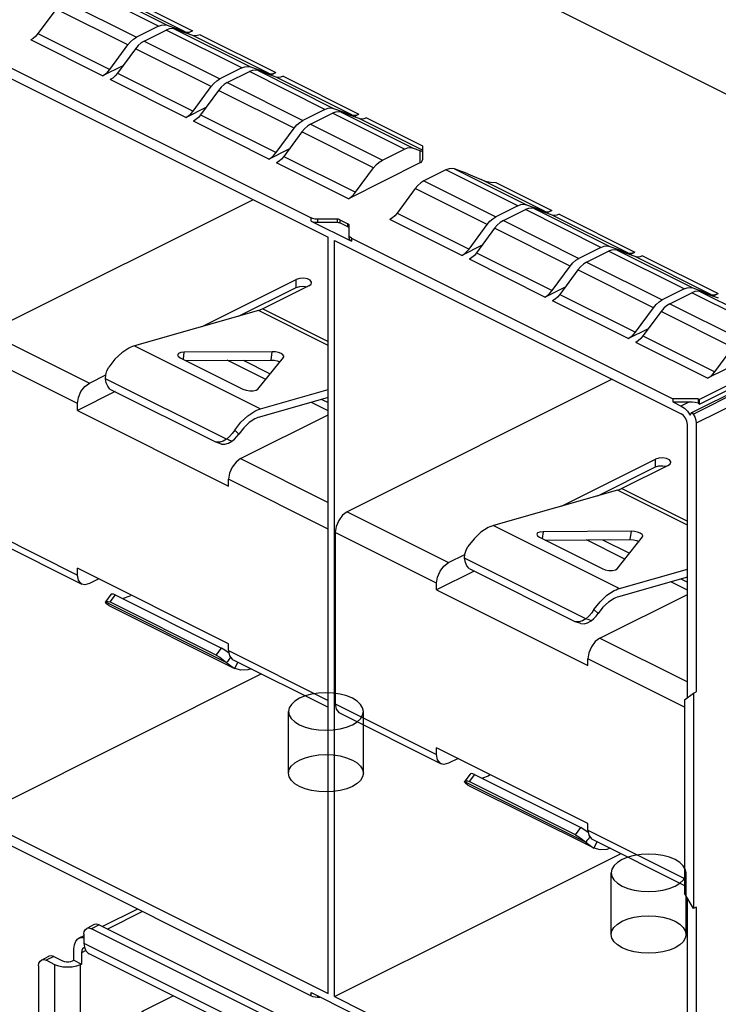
# Paper-space layout '005_EXP_CORICANT_PE_DRAWING_3_1' of a CAD drawing. Header units: millimetres. Extents: x 6 to 413, y 7 to 290.
# Tile 204 of 228: x 208.55 to 212.08, y 160.37 to 165.34. Entities that reach past the tile are written whole.
import ezdxf

# ---------------------------------------------------------------- set-up
doc = ezdxf.new("R2010")
doc.units = ezdxf.units.MM
doc.header["$LTSCALE"] = 23.1
for name, color, linetype in [('119000000167A_USB_2USAB_0_BL304', 7, 'CONTINUOUS'), ('2X6_SFP28_119A00000356A_BL275', 7, 'CONTINUOUS'), ('ALL_FEATURES', 7, 'CONTINUOUS')]:
    doc.layers.add(name, color=color, linetype=linetype)

# ---------------------------------------------------------------- blocks, each defined once
blk = doc.blocks.new('2X6_SFP28_119A00000356A_BL275', base_point=(210.4941, 166.1565))
at = {"layer": '2X6_SFP28_119A00000356A_BL275', "color": 7, "linetype": 'Continuous'}
for p, q in [((203.166, 169.4435), (213.1783, 164.4377)), ((209.2538, 165.3084), (208.8911, 165.4897)), ((208.935, 165.4947), (209.2977, 165.3134)), ((208.7798, 165.4341), (209.1426, 165.2527)), ((209.3888, 165.2808), (209.0693, 165.4406)), ((209.1423, 165.4265), (209.4253, 165.2849)), ((208.7359, 165.3952), (208.6448, 165.2715)), ((209.0987, 165.2138), (208.7359, 165.3952)), ((209.2538, 165.3084), (209.1426, 165.2527)), ((209.2538, 165.3084), (209.2693, 165.3142)), ((209.2977, 165.3134), (209.3888, 165.2808)), ((208.6448, 165.2715), (209.0076, 165.0901)), ((209.1808, 165.2337), (209.292, 165.2893)), ((209.3075, 165.2951), (209.292, 165.2893)), ((209.6738, 165.0984), (209.292, 165.2893)), ((209.427, 165.2617), (209.3359, 165.2943)), ((209.3359, 165.2943), (209.7178, 165.1034)), ((209.4253, 165.2849), (209.3989, 165.2717)), ((209.4125, 165.2801), (209.4253, 165.2849)), ((209.8089, 165.0708), (209.427, 165.2617)), ((209.4635, 165.2658), (209.8454, 165.0749)), ((208.9711, 165.0578), (208.6083, 165.2391)), ((209.0076, 165.0901), (209.0987, 165.2138)), ((209.1271, 165.2431), (209.1426, 165.2527)), ((209.1504, 165.2108), (209.1369, 165.1947)), ((209.1653, 165.224), (209.1504, 165.2108)), ((209.1808, 165.2337), (209.1653, 165.224)), ((209.1808, 165.2337), (209.5626, 165.0427)), ((209.1369, 165.1947), (209.0457, 165.071)), ((209.5187, 165.0038), (209.1369, 165.1947)), ((208.3283, 165.1334), (210.1103, 164.2425)), ((208.4147, 165.1451), (210.0239, 164.3405)), ((209.0738, 165.1092), (208.9711, 165.0578)), ((208.9963, 165.0768), (209.0076, 165.0901)), ((209.0457, 165.071), (209.4276, 164.8801)), ((209.6738, 165.0984), (209.5626, 165.0427)), ((209.6008, 165.0237), (209.712, 165.0793)), ((209.6738, 165.0984), (209.6893, 165.1042)), ((209.7275, 165.0851), (209.712, 165.0793)), ((210.0939, 164.8884), (209.712, 165.0793)), ((209.7178, 165.1034), (209.8089, 165.0708)), ((209.8471, 165.0517), (209.7559, 165.0843)), ((209.7559, 165.0843), (210.1378, 164.8934)), ((209.819, 165.0617), (209.8454, 165.0749)), ((209.8325, 165.0701), (209.8454, 165.0749)), ((209.8836, 165.0558), (210.2654, 164.8649)), ((209.0221, 165.0467), (209.0092, 165.0387)), ((209.3911, 164.8478), (209.0092, 165.0387)), ((209.5471, 165.0331), (209.5626, 165.0427)), ((209.5853, 165.014), (209.5705, 165.0008)), ((209.6008, 165.0237), (209.5853, 165.014)), ((209.6008, 165.0237), (209.9827, 164.8327)), ((210.2289, 164.8608), (209.8471, 165.0517)), ((209.4276, 164.8801), (209.5187, 165.0038)), ((209.5569, 164.9847), (209.4658, 164.861)), ((209.5705, 165.0008), (209.5569, 164.9847)), ((209.9387, 164.7938), (209.5569, 164.9847)), ((209.3911, 164.8478), (209.4939, 164.8992)), ((209.4163, 164.8668), (209.4276, 164.8801)), ((209.4658, 164.861), (209.8476, 164.6701)), ((210.0939, 164.8884), (209.9827, 164.8327)), ((210.0208, 164.8136), (210.1321, 164.8693)), ((210.0939, 164.8884), (210.1094, 164.8942)), ((210.1475, 164.8751), (210.1321, 164.8693)), ((210.4948, 164.6879), (210.1321, 164.8693)), ((210.1378, 164.8934), (210.2289, 164.8608)), ((210.2671, 164.8417), (210.176, 164.8743)), ((210.176, 164.8743), (210.5387, 164.6929)), ((210.239, 164.8517), (210.2654, 164.8649)), ((210.2525, 164.8601), (210.2654, 164.8649)), ((209.4421, 164.8367), (209.4293, 164.8287)), ((209.8111, 164.6378), (209.4293, 164.8287)), ((209.9672, 164.8231), (209.9827, 164.8327)), ((210.0208, 164.8136), (210.0054, 164.804)), ((210.0208, 164.8136), (210.3836, 164.6323)), ((210.5867, 164.6819), (210.2671, 164.8417)), ((210.3036, 164.8458), (210.5867, 164.7043)), ((209.8476, 164.6701), (209.9387, 164.7938)), ((209.9769, 164.7747), (209.8858, 164.651)), ((209.9905, 164.7908), (209.9769, 164.7747)), ((210.3397, 164.5934), (209.9769, 164.7747)), ((210.0054, 164.804), (209.9905, 164.7908)), ((209.8111, 164.6378), (209.9139, 164.6892)), ((209.8363, 164.6568), (209.8476, 164.6701)), ((210.3836, 164.6323), (210.4948, 164.6879)), ((210.5387, 164.6929), (210.5735, 164.6805)), ((210.5735, 164.6805), (210.5735, 164.618)), ((210.5867, 164.7043), (210.5867, 164.6339)), ((209.8622, 164.6267), (209.8493, 164.6187)), ((210.2121, 164.4373), (209.8493, 164.6187)), ((209.8858, 164.651), (210.2486, 164.4697)), ((210.5735, 164.618), (210.2121, 164.4373)), ((210.2486, 164.4697), (210.3397, 164.5934)), ((210.7048, 164.5829), (210.5936, 164.5273)), ((211.0676, 164.4015), (210.7048, 164.5829)), ((210.7835, 164.5755), (210.7488, 164.5879)), ((210.7488, 164.5879), (211.1115, 164.4065)), ((210.8153, 164.5628), (210.8831, 164.5337)), ((210.5936, 164.5273), (210.9564, 164.3459)), ((211.2026, 164.374), (210.8831, 164.5337)), ((210.9561, 164.5196), (211.2391, 164.3781)), ((210.5497, 164.4884), (210.4586, 164.3647)), ((210.9125, 164.307), (210.5497, 164.4884)), ((209.7311, 164.4321), (208.392, 163.7625)), ((210.4586, 164.3647), (210.8213, 164.1833)), ((211.0676, 164.4015), (210.9564, 164.3459)), ((210.9946, 164.3268), (211.1058, 164.3824)), ((211.0676, 164.4015), (211.0831, 164.4073)), ((211.1213, 164.3882), (211.1058, 164.3824)), ((211.4876, 164.1915), (211.1058, 164.3824)), ((211.1115, 164.4065), (211.2026, 164.374)), ((211.2408, 164.3549), (211.1497, 164.3874)), ((211.1497, 164.3874), (211.5316, 164.1965)), ((211.2391, 164.3781), (211.2127, 164.3649)), ((211.2263, 164.3733), (211.2391, 164.3781)), ((210.0239, 164.3247), (210.0239, 164.3405)), ((210.0239, 164.3247), (210.2284, 164.2224)), ((210.0557, 164.3339), (210.0557, 164.3181)), ((210.1569, 164.3339), (210.0557, 164.3339)), ((210.0557, 164.3181), (210.1569, 164.3181)), ((210.1569, 164.3181), (210.1569, 164.3339)), ((210.1696, 164.3313), (210.1696, 164.3154)), ((210.1696, 164.3313), (210.21, 164.3111)), ((210.21, 164.2952), (210.1696, 164.3154)), ((210.21, 164.2952), (210.21, 164.3111)), ((210.7848, 164.1509), (210.4221, 164.3323)), ((210.9409, 164.3362), (210.9564, 164.3459)), ((210.9791, 164.3171), (210.9642, 164.304)), ((210.9946, 164.3268), (210.9791, 164.3171)), ((210.9946, 164.3268), (211.3764, 164.1359)), ((211.6227, 164.1639), (211.2408, 164.3549)), ((211.2773, 164.359), (211.6592, 164.1681)), ((210.2153, 164.2383), (210.2153, 164.3047)), ((210.8213, 164.1833), (210.9125, 164.307)), ((210.9506, 164.2879), (210.8595, 164.1642)), ((210.9642, 164.304), (210.9506, 164.2879)), ((211.3325, 164.097), (210.9506, 164.2879)), ((210.1103, 160.4233), (210.1103, 164.2425)), ((210.1421, 160.4074), (210.1421, 164.2266)), ((210.1421, 164.2266), (211.8922, 163.3516)), ((210.2284, 164.2382), (210.2284, 164.2224)), ((210.2284, 164.2382), (211.8509, 163.4271)), ((210.8876, 164.2023), (210.7848, 164.1509)), ((210.8101, 164.1699), (210.8213, 164.1833)), ((210.8595, 164.1642), (211.2414, 163.9733)), ((211.4876, 164.1915), (211.3764, 164.1359)), ((211.4146, 164.1168), (211.5258, 164.1724)), ((211.4876, 164.1915), (211.5031, 164.1973)), ((211.5413, 164.1782), (211.5258, 164.1724)), ((211.9077, 163.9815), (211.5258, 164.1724)), ((211.5316, 164.1965), (211.6227, 164.1639)), ((211.6609, 164.1449), (211.5697, 164.1774)), ((211.5697, 164.1774), (211.9516, 163.9865)), ((211.6328, 164.1549), (211.6592, 164.1681)), ((211.6463, 164.1633), (211.6592, 164.1681)), ((210.8359, 164.1399), (210.823, 164.1319)), ((211.2049, 163.9409), (210.823, 164.1319)), ((211.3609, 164.1262), (211.3764, 164.1359)), ((211.4146, 164.1168), (211.3991, 164.1071)), ((211.4146, 164.1168), (211.7964, 163.9259)), ((212.0427, 163.9539), (211.6609, 164.1449)), ((211.6974, 164.149), (212.0792, 163.9581)), ((211.2414, 163.9733), (211.3325, 164.097)), ((211.3707, 164.0779), (211.2796, 163.9542)), ((211.3843, 164.094), (211.3707, 164.0779)), ((211.7525, 163.887), (211.3707, 164.0779)), ((211.3991, 164.1071), (211.3843, 164.094)), ((209.4741, 163.7913), (209.9493, 164.0289)), ((209.9493, 163.9893), (209.9493, 164.0289)), ((209.6574, 163.8434), (209.9493, 163.9893)), ((210.013, 163.9971), (209.7799, 163.8806)), ((209.9493, 163.9893), (209.9667, 163.9947)), ((211.2049, 163.9409), (211.3077, 163.9923)), ((211.2301, 163.9599), (211.2414, 163.9733)), ((211.9077, 163.9815), (211.7964, 163.9259)), ((211.8346, 163.9068), (211.9459, 163.9624)), ((211.9077, 163.9815), (211.9232, 163.9873)), ((211.9613, 163.9682), (211.9459, 163.9624)), ((212.3086, 163.7811), (211.9459, 163.9624)), ((211.9516, 163.9865), (212.0427, 163.9539)), ((212.0809, 163.9349), (211.9898, 163.9674)), ((211.9898, 163.9674), (212.3525, 163.7861)), ((211.2559, 163.9299), (211.2431, 163.9219)), ((211.6249, 163.7309), (211.2431, 163.9219)), ((211.2796, 163.9542), (211.6614, 163.7633)), ((211.781, 163.9162), (211.7964, 163.9259)), ((211.9472, 163.3568), (213.1192, 163.9429)), ((211.9524, 163.3497), (213.1245, 163.9358)), ((212.0528, 163.9449), (212.0792, 163.9581)), ((212.0663, 163.9533), (212.0792, 163.9581)), ((209.7578, 163.8719), (209.1317, 163.694)), ((210.1103, 163.6956), (209.7578, 163.8719)), ((209.7799, 163.8806), (210.1103, 163.7154)), ((211.6614, 163.7633), (211.7525, 163.887)), ((211.7907, 163.8679), (211.6996, 163.7442)), ((211.8043, 163.884), (211.7907, 163.8679)), ((212.1535, 163.6865), (211.7907, 163.8679)), ((211.8191, 163.8971), (211.8043, 163.884)), ((211.8346, 163.9068), (211.8191, 163.8971)), ((211.8346, 163.9068), (212.1974, 163.7254)), ((213.1408, 163.8891), (211.9688, 163.303)), ((212.8733, 163.8683), (211.9845, 163.4239)), ((211.9845, 163.3997), (212.8733, 163.8441)), ((208.392, 163.7625), (208.9043, 163.5063)), ((211.6249, 163.7309), (211.7277, 163.7823)), ((211.6501, 163.7499), (211.6614, 163.7633)), ((211.676, 163.7199), (211.6631, 163.7119)), ((211.6996, 163.7442), (212.0624, 163.5628)), ((209.1317, 163.694), (209.7681, 163.3758)), ((209.8272, 163.6644), (209.3818, 163.662)), ((209.8216, 163.6226), (209.8272, 163.6644)), ((212.0259, 163.5305), (211.6631, 163.7119)), ((212.3873, 163.7112), (212.0259, 163.5305)), ((212.0624, 163.5628), (212.1535, 163.6865)), ((208.8439, 163.4023), (208.3316, 163.6584)), ((209.3632, 163.6344), (209.6798, 163.4761)), ((209.3818, 163.662), (209.3772, 163.6274)), ((209.3915, 163.6202), (209.8216, 163.6226)), ((209.7946, 163.5244), (209.6007, 163.6214)), ((209.6812, 163.6218), (209.8179, 163.5535)), ((209.7552, 163.4753), (209.884, 163.636)), ((209.8216, 163.6226), (209.8377, 163.6215)), ((209.884, 163.636), (209.8857, 163.6398)), ((208.9043, 163.5063), (208.9867, 163.5476)), ((209.5973, 163.2223), (208.9855, 163.5282)), ((211.5449, 163.5252), (210.2058, 162.8556)), ((209.0079, 163.4761), (209.5451, 163.2075)), ((209.7681, 163.3758), (210.1103, 163.473)), ((209.034, 163.463), (208.8439, 163.368)), ((210.1103, 163.4328), (209.7625, 163.334)), ((210.0777, 163.4236), (210.1103, 163.4073)), ((211.9781, 163.4271), (211.8509, 163.4271)), ((211.8509, 163.4271), (211.8509, 163.4112)), ((211.9781, 163.4271), (211.9845, 163.4239)), ((211.9781, 163.4271), (211.9781, 163.4063)), ((211.9845, 163.3997), (211.9845, 163.4239)), ((208.8439, 163.368), (208.8439, 163.4023)), ((208.8439, 163.368), (209.6076, 162.9862)), ((210.1103, 163.3666), (210.0258, 163.4088)), ((211.8509, 163.4112), (211.9336, 163.4112)), ((211.8509, 163.4112), (211.8926, 163.3903)), ((211.8922, 163.3905), (211.9336, 163.4112)), ((209.668, 163.1245), (210.1103, 163.3457)), ((211.9244, 163.3638), (211.9375, 163.3447)), ((211.9375, 163.3447), (211.9472, 163.3568)), ((211.9472, 163.3568), (211.9524, 163.3497)), ((209.6385, 163.269), (209.6259, 163.2515)), ((209.6592, 163.2489), (209.6385, 163.269)), ((211.924, 161.9176), (211.924, 163.2967)), ((211.9688, 163.303), (211.9688, 161.9468)), ((209.6119, 163.2356), (209.5973, 163.2223)), ((209.6028, 163.2204), (209.5973, 163.2223)), ((209.6084, 163.2186), (209.6028, 163.2204)), ((209.6137, 163.2167), (209.6084, 163.2186)), ((209.6259, 163.2515), (209.6119, 163.2356)), ((209.6239, 163.2129), (209.6137, 163.2167)), ((209.6239, 163.2129), (209.6374, 163.2233)), ((209.5627, 163.2073), (209.5451, 163.2075)), ((209.5716, 163.198), (209.5451, 163.2075)), ((209.6065, 163.2028), (209.6239, 163.2129)), ((209.668, 163.1245), (210.1103, 162.9034)), ((211.2879, 162.8844), (211.7631, 163.1221)), ((211.7631, 163.0825), (211.7631, 163.1221)), ((211.4712, 162.9365), (211.7631, 163.0825)), ((211.8268, 163.0903), (211.5937, 162.9737)), ((211.7631, 163.0825), (211.7804, 163.0879)), ((209.6076, 162.9862), (209.6076, 163.0205)), ((210.1103, 162.7691), (209.6076, 163.0205)), ((211.5937, 162.9737), (211.924, 162.8086)), ((211.5716, 162.965), (210.9455, 162.7872)), ((211.924, 162.7888), (211.5716, 162.965)), ((210.2058, 162.8556), (210.718, 162.5995)), ((208.3316, 162.7929), (208.8439, 162.5368)), ((210.9455, 162.7872), (211.5819, 162.469)), ((208.3538, 162.7468), (208.8661, 162.4907)), ((210.1454, 162.7516), (210.1454, 161.8861)), ((210.6577, 162.4955), (210.1454, 162.7516)), ((211.177, 162.7276), (211.4936, 162.5693)), ((211.1956, 162.7551), (211.191, 162.7206)), ((211.641, 162.7576), (211.1956, 162.7551)), ((211.569, 162.5685), (211.6978, 162.7291)), ((211.6354, 162.7158), (211.641, 162.7576)), ((211.6978, 162.7291), (211.6995, 162.733)), ((211.2053, 162.7134), (211.6354, 162.7158)), ((211.6084, 162.6176), (211.4145, 162.7145)), ((211.495, 162.715), (211.6317, 162.6467)), ((211.6354, 162.7158), (211.6515, 162.7147)), ((210.718, 162.5995), (210.8005, 162.6407)), ((211.4111, 162.3155), (210.7993, 162.6214)), ((208.8439, 162.5368), (208.8439, 162.5711)), ((209.6076, 162.1893), (208.8439, 162.5711)), ((210.8217, 162.5692), (211.3589, 162.3006)), ((210.8478, 162.5562), (210.6577, 162.4612)), ((211.924, 162.526), (211.5763, 162.4272)), ((211.5819, 162.469), (211.924, 162.5662)), ((208.9521, 162.517), (208.9043, 162.4931)), ((210.6577, 162.4612), (210.6577, 162.4955)), ((211.924, 162.4598), (211.8396, 162.502)), ((211.8915, 162.5167), (211.924, 162.5005)), ((209.0127, 162.438), (208.9862, 162.402)), ((209.0344, 162.4365), (209.0079, 162.4006)), ((209.0344, 162.4365), (209.5716, 162.1679)), ((209.104, 162.4284), (209.0749, 162.4179)), ((210.6577, 162.4612), (211.4214, 162.0793)), ((211.4817, 162.2177), (211.924, 162.4389)), ((208.9855, 162.4006), (208.9862, 162.402)), ((208.9855, 162.4006), (209.5973, 162.0947)), ((208.9867, 162.3952), (208.9855, 162.4006)), ((209.0021, 162.3828), (209.6272, 162.0703)), ((209.5451, 162.132), (209.0079, 162.4006)), ((211.4257, 162.3288), (211.4111, 162.3155)), ((211.4397, 162.3447), (211.4257, 162.3288)), ((211.4523, 162.3622), (211.4397, 162.3447)), ((211.473, 162.342), (211.4523, 162.3622)), ((211.3765, 162.3004), (211.3589, 162.3006)), ((211.3854, 162.2912), (211.3589, 162.3006)), ((211.4166, 162.3135), (211.4111, 162.3155)), ((211.4222, 162.3117), (211.4166, 162.3135)), ((211.4203, 162.296), (211.4377, 162.3061)), ((211.4275, 162.3098), (211.4222, 162.3117)), ((211.4377, 162.3061), (211.4275, 162.3098)), ((211.4377, 162.3061), (211.4512, 162.3165)), ((209.6076, 162.155), (209.6076, 162.1893)), ((211.4817, 162.2177), (211.924, 161.9966)), ((209.5451, 162.132), (209.5716, 162.1679)), ((209.5888, 162.1571), (209.5716, 162.1679)), ((209.6076, 162.155), (210.1103, 161.9037)), ((209.6028, 162.1021), (209.5973, 162.0947)), ((209.6084, 162.1093), (209.6028, 162.1021)), ((209.6137, 162.1165), (209.6084, 162.1093)), ((209.6155, 162.1191), (209.6137, 162.1165)), ((209.6259, 162.0723), (209.6385, 162.0646)), ((209.6298, 162.1089), (210.1103, 161.8686)), ((209.6385, 162.0646), (209.6546, 162.0963)), ((211.9095, 161.8696), (211.4214, 162.1136)), ((211.4214, 162.0793), (211.4214, 162.1136)), ((209.7737, 162.0369), (208.3283, 161.3142)), ((209.6395, 162.0642), (209.6385, 162.0646)), ((211.9095, 161.9071), (211.9543, 161.9395)), ((211.9543, 161.9395), (211.9688, 161.9468)), ((211.9543, 161.9395), (211.9543, 160.8524)), ((210.1454, 161.8861), (210.6577, 161.63)), ((210.1454, 161.8861), (210.1501, 161.86)), ((211.9095, 161.9071), (211.9095, 160.9295)), ((210.1676, 161.84), (210.6799, 161.5838)), ((210.6577, 161.63), (210.6577, 161.6643)), ((211.4214, 161.2825), (210.6577, 161.6643)), ((210.7659, 161.6102), (210.718, 161.5863)), ((210.8265, 161.5311), (210.8, 161.4952)), ((210.8482, 161.5297), (210.8217, 161.4938)), ((210.8482, 161.5297), (211.3854, 161.2611)), ((210.7993, 161.4938), (210.8, 161.4952)), ((210.7993, 161.4938), (211.4111, 161.1879)), ((210.8005, 161.4884), (210.7993, 161.4938)), ((210.8159, 161.476), (211.441, 161.1635)), ((211.3589, 161.2252), (210.8217, 161.4938)), ((210.9178, 161.5215), (210.8887, 161.5111)), ((208.3283, 161.3142), (210.1103, 160.4233)), ((211.4214, 161.2482), (211.4214, 161.2825)), ((211.3589, 161.2252), (211.3854, 161.2611)), ((211.4026, 161.2502), (211.3854, 161.2611)), ((211.4214, 161.2482), (211.9095, 161.0041)), ((208.4147, 161.2163), (210.0239, 160.4117)), ((211.4166, 161.1953), (211.4111, 161.1879)), ((211.4222, 161.2025), (211.4166, 161.1953)), ((211.4275, 161.2097), (211.4222, 161.2025)), ((211.4293, 161.2122), (211.4275, 161.2097)), ((211.4436, 161.202), (211.9095, 160.9691)), ((211.4523, 161.1578), (211.4684, 161.1895)), ((210.1421, 160.4074), (211.5858, 161.1293)), ((211.4397, 161.1655), (211.4523, 161.1578)), ((211.4533, 161.1573), (211.4523, 161.1578)), ((211.9543, 160.8524), (211.9095, 160.9295)), ((211.924, 159.5561), (211.924, 160.9045)), ((211.9688, 160.8596), (211.9543, 160.8524)), ((211.9688, 160.8596), (211.9688, 159.5044)), ((210.0239, 160.4117), (210.0239, 160.4275)), ((210.0239, 160.4275), (210.2284, 160.3253)), ((210.0441, 160.4059), (210.0557, 160.4051)), ((210.0557, 160.4116), (210.0557, 160.4051)), ((210.0557, 160.4051), (210.0687, 160.4051)), ((210.1421, 160.4074), (211.8917, 159.5327))]:
    blk.add_line(p, q, dxfattribs=at)
for points in [[(209.2693, 165.3142), (209.2841, 165.3159), (209.2977, 165.3134)], [(208.6448, 165.2715), (208.6335, 165.2581), (208.6212, 165.2472), (208.6083, 165.2391)], [(209.3359, 165.2943), (209.3223, 165.2968), (209.3075, 165.2951)], [(209.3888, 165.2808), (209.4001, 165.2787), (209.4125, 165.2801)], [(209.4635, 165.2658), (209.4507, 165.261), (209.4383, 165.2596), (209.427, 165.2617)], [(209.0987, 165.2138), (209.1123, 165.2299), (209.1271, 165.2431)], [(209.6893, 165.1042), (209.7042, 165.1059), (209.7178, 165.1034)], [(208.9711, 165.0578), (208.9839, 165.0658), (208.9963, 165.0768)], [(209.0457, 165.071), (209.0344, 165.0577), (209.0221, 165.0467)], [(209.7559, 165.0843), (209.7424, 165.0868), (209.7275, 165.0851)], [(209.8089, 165.0708), (209.8202, 165.0687), (209.8325, 165.0701)], [(209.8836, 165.0558), (209.8707, 165.051), (209.8584, 165.0496), (209.8471, 165.0517)], [(209.5187, 165.0038), (209.5323, 165.0199), (209.5471, 165.0331)], [(209.3911, 164.8478), (209.404, 164.8558), (209.4163, 164.8668)], [(209.4658, 164.861), (209.4545, 164.8477), (209.4421, 164.8367)], [(210.1094, 164.8942), (210.1242, 164.8959), (210.1378, 164.8934)], [(210.176, 164.8743), (210.1624, 164.8768), (210.1475, 164.8751)], [(210.2289, 164.8608), (210.2402, 164.8587), (210.2525, 164.8601)], [(209.9387, 164.7938), (209.9523, 164.8099), (209.9672, 164.8231)], [(210.3036, 164.8458), (210.2907, 164.841), (210.2784, 164.8396), (210.2671, 164.8417)], [(210.4948, 164.6879), (210.5103, 164.6937), (210.5252, 164.6954), (210.5387, 164.6929)], [(209.8111, 164.6378), (209.824, 164.6458), (209.8363, 164.6568)], [(209.8858, 164.651), (209.8745, 164.6377), (209.8622, 164.6267)], [(210.3397, 164.5934), (210.3533, 164.6094), (210.3681, 164.6226), (210.3836, 164.6323)], [(210.5735, 164.618), (210.5806, 164.6227), (210.5851, 164.6281), (210.5867, 164.6339)], [(210.7488, 164.5879), (210.7352, 164.5904), (210.7203, 164.5887), (210.7048, 164.5829)], [(210.8153, 164.5628), (210.8039, 164.5676), (210.793, 164.5719), (210.7835, 164.5755)], [(210.5936, 164.5273), (210.5781, 164.5176), (210.5633, 164.5044), (210.5497, 164.4884)], [(210.8831, 164.5337), (210.9052, 164.5261), (210.9299, 164.5213), (210.9561, 164.5196)], [(210.2121, 164.4373), (210.2249, 164.4454), (210.2373, 164.4563), (210.2486, 164.4697)], [(211.0831, 164.4073), (211.0979, 164.409), (211.1115, 164.4065)], [(210.4586, 164.3647), (210.4473, 164.3513), (210.435, 164.3404), (210.4221, 164.3323)], [(211.1497, 164.3874), (211.1361, 164.3899), (211.1213, 164.3882)], [(211.2026, 164.374), (211.2139, 164.3719), (211.2263, 164.3733)], [(210.0557, 164.3339), (210.0441, 164.3347), (210.0332, 164.3369), (210.0239, 164.3405)], [(210.0239, 164.3247), (210.0332, 164.3211), (210.0441, 164.3188), (210.0557, 164.3181)], [(210.1696, 164.3313), (210.1659, 164.3327), (210.1615, 164.3336), (210.1569, 164.3339)], [(210.1569, 164.3181), (210.1615, 164.3178), (210.1659, 164.3169), (210.1696, 164.3154)], [(210.2153, 164.3047), (210.2146, 164.307), (210.2128, 164.3092), (210.21, 164.3111)], [(210.9125, 164.307), (210.926, 164.3231), (210.9409, 164.3362)], [(211.2773, 164.359), (211.2644, 164.3542), (211.2521, 164.3528), (211.2408, 164.3549)], [(210.21, 164.2952), (210.2128, 164.2934), (210.2146, 164.2912)], [(210.2284, 164.2382), (210.2213, 164.2429), (210.2168, 164.2483), (210.2153, 164.2541)], [(210.2153, 164.2383), (210.2168, 164.2325), (210.2213, 164.227), (210.2284, 164.2224)], [(210.7848, 164.1509), (210.7977, 164.159), (210.8101, 164.1699)], [(210.8595, 164.1642), (210.8482, 164.1508), (210.8359, 164.1399)], [(211.5031, 164.1973), (211.518, 164.199), (211.5316, 164.1965)], [(211.5697, 164.1774), (211.5561, 164.1799), (211.5413, 164.1782)], [(211.6227, 164.1639), (211.634, 164.1619), (211.6463, 164.1633)], [(211.3325, 164.097), (211.3461, 164.1131), (211.3609, 164.1262)], [(211.6974, 164.149), (211.6845, 164.1442), (211.6721, 164.1428), (211.6609, 164.1449)], [(210.0261, 164.0131), (210.0258, 164.0157), (210.0192, 164.0251), (210.0052, 164.032), (209.9866, 164.0354), (209.9667, 164.0343), (209.9493, 164.0289)], [(210.013, 163.9971), (210.0238, 164.0058), (210.0261, 164.0131)], [(209.9667, 163.9947), (209.9866, 163.9958), (210.004, 163.9926)], [(211.9232, 163.9873), (211.938, 163.989), (211.9516, 163.9865)], [(211.9898, 163.9674), (211.9762, 163.9699), (211.9613, 163.9682)], [(211.2049, 163.9409), (211.2177, 163.949), (211.2301, 163.9599)], [(211.2796, 163.9542), (211.2683, 163.9408), (211.2559, 163.9299)], [(211.7525, 163.887), (211.7661, 163.9031), (211.781, 163.9162)], [(212.0427, 163.9539), (212.054, 163.9519), (212.0663, 163.9533)], [(209.7799, 163.8806), (209.7725, 163.8771), (209.7651, 163.8742), (209.7578, 163.8719)], [(211.6249, 163.7309), (211.6378, 163.739), (211.6501, 163.7499)], [(211.6996, 163.7442), (211.6883, 163.7308), (211.676, 163.7199)], [(209.104, 163.6831), (209.0675, 163.6597), (209.0329, 163.6271), (209.0021, 163.5872)], [(209.1317, 163.694), (209.1225, 163.6911), (209.1133, 163.6874), (209.104, 163.6831)], [(209.8723, 163.6549), (209.8589, 163.66), (209.8433, 163.6633), (209.8272, 163.6644)], [(209.3818, 163.662), (209.3654, 163.6603), (209.3541, 163.6558), (209.3498, 163.6495)], [(209.3498, 163.6495), (209.3529, 163.6417), (209.3632, 163.6344)], [(209.8377, 163.6215), (209.8533, 163.6182), (209.8667, 163.6131)], [(209.8857, 163.6398), (209.8857, 163.6421), (209.8816, 163.6487), (209.8723, 163.6549)], [(208.9855, 163.5282), (208.9867, 163.5482), (208.9923, 163.5683), (209.0021, 163.5872)], [(209.0079, 163.4761), (208.9969, 163.4898), (208.9894, 163.5068), (208.9855, 163.5282)], [(212.0259, 163.5305), (212.0387, 163.5385), (212.0511, 163.5495), (212.0624, 163.5628)], [(208.8439, 163.4023), (208.8486, 163.4331), (208.8616, 163.4634), (208.881, 163.489), (208.9043, 163.5063)], [(209.6798, 163.4761), (209.6956, 163.4704), (209.7139, 163.4672), (209.7319, 163.467), (209.7464, 163.4698), (209.7552, 163.4753)], [(209.6385, 163.269), (209.6693, 163.309), (209.7039, 163.3415), (209.7404, 163.3649)], [(209.7404, 163.3649), (209.7497, 163.3693), (209.7589, 163.3729), (209.7681, 163.3758)], [(211.8926, 163.3903), (211.9091, 163.3793), (211.9244, 163.3638)], [(211.9336, 163.4112), (211.9488, 163.4107), (211.9637, 163.409), (211.9781, 163.4063)], [(211.9845, 163.3997), (211.9824, 163.402), (211.9803, 163.4042), (211.9781, 163.4063)], [(209.7404, 163.3253), (209.7113, 163.3067), (209.6837, 163.2807), (209.6592, 163.2489)], [(209.7625, 163.334), (209.7552, 163.3317), (209.7478, 163.3288), (209.7404, 163.3253)], [(211.924, 163.2967), (211.9216, 163.313), (211.9147, 163.3289), (211.9045, 163.3424), (211.8922, 163.3516)], [(211.9524, 163.3497), (211.9612, 163.3349), (211.9669, 163.3188), (211.9688, 163.303)], [(209.5973, 163.2223), (209.5801, 163.2123), (209.5627, 163.2073)], [(209.6374, 163.2233), (209.6492, 163.2356), (209.6592, 163.2489)], [(209.5716, 163.198), (209.5891, 163.1978), (209.6065, 163.2028)], [(209.668, 163.1245), (209.6447, 163.1072), (209.6253, 163.0816), (209.6123, 163.0513), (209.6076, 163.0205)], [(211.8399, 163.1062), (211.8396, 163.1089), (211.833, 163.1182), (211.819, 163.1252), (211.8004, 163.1285), (211.7804, 163.1275), (211.7631, 163.1221)], [(211.7804, 163.0879), (211.8004, 163.0889), (211.8178, 163.0858)], [(211.8268, 163.0903), (211.8375, 163.0989), (211.8399, 163.1062)], [(211.5937, 162.9737), (211.5863, 162.9703), (211.5789, 162.9674), (211.5716, 162.965)], [(210.2058, 162.8556), (210.1825, 162.8383), (210.1631, 162.8127), (210.1501, 162.7824), (210.1454, 162.7516)], [(210.9178, 162.7763), (210.8813, 162.7529), (210.8467, 162.7203), (210.8159, 162.6804)], [(210.9455, 162.7872), (210.9363, 162.7842), (210.927, 162.7806), (210.9178, 162.7763)], [(211.1956, 162.7551), (211.1792, 162.7535), (211.1679, 162.749), (211.1635, 162.7427)], [(211.1635, 162.7427), (211.1667, 162.7349), (211.177, 162.7276)], [(211.6861, 162.7481), (211.6727, 162.7532), (211.6571, 162.7565), (211.641, 162.7576)], [(211.6995, 162.733), (211.6995, 162.7353), (211.6954, 162.7418), (211.6861, 162.7481)], [(210.7993, 162.6214), (210.8005, 162.6414), (210.8061, 162.6615), (210.8159, 162.6804)], [(211.6515, 162.7147), (211.6671, 162.7114), (211.6804, 162.7063)], [(210.8217, 162.5692), (210.8107, 162.583), (210.8032, 162.6), (210.7993, 162.6214)], [(210.6577, 162.4955), (210.6624, 162.5263), (210.6754, 162.5565), (210.6948, 162.5822), (210.718, 162.5995)], [(211.4936, 162.5693), (211.5094, 162.5635), (211.5277, 162.5603), (211.5456, 162.5601), (211.5602, 162.563), (211.569, 162.5685)], [(208.8661, 162.4907), (208.8616, 162.4934), (208.8486, 162.5107), (208.8439, 162.5368)], [(208.9043, 162.4931), (208.881, 162.4872), (208.8661, 162.4907)], [(209.0344, 162.4365), (209.026, 162.4392), (209.0192, 162.4402), (209.0144, 162.4394), (209.0127, 162.438)], [(209.116, 162.4351), (209.1114, 162.4323), (209.104, 162.4284)], [(211.4523, 162.3622), (211.4831, 162.4021), (211.5177, 162.4347), (211.5542, 162.4581)], [(211.5542, 162.4581), (211.5635, 162.4624), (211.5727, 162.4661), (211.5819, 162.469)], [(211.5763, 162.4272), (211.569, 162.4248), (211.5616, 162.422), (211.5542, 162.4185)], [(208.9862, 162.402), (208.9879, 162.4035), (208.9927, 162.4043), (208.9996, 162.4033), (209.0079, 162.4006)], [(209.0021, 162.3828), (208.9923, 162.3891), (208.9867, 162.3952)], [(211.5542, 162.4185), (211.5251, 162.3998), (211.4975, 162.3739), (211.473, 162.342)], [(211.4512, 162.3165), (211.463, 162.3287), (211.473, 162.342)], [(211.4111, 162.3155), (211.3939, 162.3055), (211.3765, 162.3004)], [(211.3854, 162.2912), (211.4029, 162.291), (211.4203, 162.296)], [(211.4817, 162.2177), (211.4585, 162.2003), (211.4391, 162.1747), (211.4261, 162.1445), (211.4214, 162.1136)], [(209.5451, 162.132), (209.5623, 162.1212), (209.58, 162.1085), (209.5973, 162.0947)], [(209.61, 162.1417), (209.6066, 162.1444), (209.5888, 162.1571)], [(209.6076, 162.155), (209.6123, 162.1288), (209.6253, 162.1116), (209.6298, 162.1089)], [(209.5973, 162.0947), (209.6119, 162.0826), (209.6259, 162.0723)], [(209.7206, 162.0635), (209.7039, 162.0575), (209.6693, 162.0555), (209.6395, 162.0642)], [(210.1501, 161.86), (210.1631, 161.8427), (210.1676, 161.84)], [(210.6799, 161.5839), (210.6754, 161.5866), (210.6624, 161.6038), (210.6577, 161.63)], [(210.718, 161.5863), (210.6948, 161.5803), (210.6799, 161.5839)], [(210.8482, 161.5297), (210.8398, 161.5324), (210.833, 161.5334), (210.8282, 161.5326), (210.8265, 161.5311)], [(210.9298, 161.5283), (210.9252, 161.5255), (210.9178, 161.5215)], [(210.8, 161.4952), (210.8017, 161.4966), (210.8065, 161.4975), (210.8133, 161.4964), (210.8217, 161.4938)], [(210.8159, 161.476), (210.8061, 161.4822), (210.8005, 161.4884)], [(211.4238, 161.2348), (211.4204, 161.2376), (211.4026, 161.2502)], [(211.4214, 161.2482), (211.4261, 161.222), (211.4391, 161.2048), (211.4436, 161.2021)], [(211.3589, 161.2252), (211.3761, 161.2143), (211.3938, 161.2017), (211.4111, 161.1879)], [(211.4111, 161.1879), (211.4257, 161.1758), (211.4397, 161.1655)], [(211.5343, 161.1566), (211.5177, 161.1507), (211.4831, 161.1487), (211.4533, 161.1573)], [(210.0239, 160.4117), (210.0332, 160.4081), (210.0441, 160.4059)]]:
    blk.add_lwpolyline(points, dxfattribs=at)
blk.add_ellipse((210.5417, 164.6964), major_axis=(0.045, -0.0194), ratio=0.060101, start_param=-0.759489, end_param=0.025873, dxfattribs=at)
blk = doc.blocks.new('119000000167A_USB_2USAB_0_BL304', base_point=(210.1322, 159.8843))
at = {"layer": '119000000167A_USB_2USAB_0_BL304', "color": 7, "linetype": 'Continuous'}
for p, q in [((209.1475, 160.8498), (208.9702, 160.7612)), ((209.1725, 160.8374), (208.9951, 160.7487)), ((208.9292, 160.7711), (208.891, 160.7521)), ((208.9533, 160.7696), (208.9151, 160.7505)), ((210.2643, 160.076), (208.9151, 160.7505)), ((208.9533, 160.7696), (210.3025, 160.0951)), ((208.8769, 160.7145), (208.8517, 160.7019)), ((208.8769, 160.7228), (208.8769, 160.6776)), ((208.826, 160.5907), (208.826, 160.6484)), ((208.886, 160.6402), (208.8642, 160.6293)), ((208.8769, 160.6776), (210.3025, 159.9649)), ((208.8769, 160.6776), (208.8793, 160.6566)), ((208.6619, 160.5922), (208.7, 160.6113)), ((208.7242, 160.6098), (208.686, 160.5907)), ((208.7306, 160.5684), (208.686, 160.5907)), ((208.7242, 160.6098), (208.7687, 160.5875)), ((208.8197, 160.5875), (208.826, 160.5907)), ((208.826, 160.5907), (208.8642, 160.5716)), ((208.8642, 160.6293), (208.8642, 160.5716)), ((210.3282, 159.9114), (208.9027, 160.6241)), ((208.6478, 160.563), (208.6478, 160.0486)), ((208.7306, 159.9605), (208.7306, 160.5684)), ((208.8642, 160.5716), (208.8578, 160.5684)), ((208.8578, 160.5684), (208.8578, 159.9605)), ((209.1697, 160.3327), (209.3275, 160.4117)), ((209.1697, 160.3327), (209.1697, 160.1911)), ((209.1697, 160.3327), (210.4225, 159.7063)), ((209.1697, 160.0365), (209.1697, 160.1911)), ((210.4225, 159.5648), (209.1697, 160.1911)), ((210.2643, 160.076), (210.3025, 160.0951)), ((208.8642, 159.9091), (209.1697, 160.0619)), ((209.1697, 160.0508), (210.4225, 159.4245)), ((210.4225, 159.4102), (209.1697, 160.0365)), ((210.4234, 159.9355), (210.6999, 160.0737)), ((209.2151, 160.0138), (208.896, 159.8542)), ((210.3407, 160.0292), (210.3025, 160.0101)), ((210.3025, 160.0101), (210.3025, 159.9649)), ((210.3407, 159.984), (210.3407, 160.0292)), ((210.8556, 159.9959), (210.4934, 159.8147)), ((208.7306, 159.9605), (208.686, 159.9828)), ((208.826, 159.9282), (208.826, 159.9506)), ((208.8642, 159.9637), (208.8578, 159.9605)), ((208.8642, 159.9637), (208.8642, 159.9091)), ((210.3418, 159.9763), (210.4234, 159.9355)), ((210.3725, 159.9142), (210.3725, 159.9609)), ((210.4234, 159.8887), (210.3725, 159.9142)), ((208.896, 159.8542), (210.4234, 159.0906)), ((210.4552, 159.7762), (210.4552, 159.8338)), ((208.896, 159.8075), (208.9118, 159.7996)), ((210.4934, 159.7571), (210.4934, 159.8147)), ((210.4225, 159.7412), (210.4225, 159.1332)), ((210.4489, 159.773), (210.4552, 159.7762)), ((210.4552, 159.7762), (210.4934, 159.7571)), ((210.4934, 159.7571), (210.4871, 159.7539)), ((210.4871, 159.7539), (210.4871, 159.7284)), ((208.8769, 159.708), (208.8769, 159.6628)), ((210.3025, 158.9953), (208.8769, 159.708)), ((210.4489, 159.7093), (210.4489, 159.1014)), ((210.4934, 159.6871), (210.4489, 159.7093)), ((210.4871, 159.7284), (210.5316, 159.7062)), ((210.4934, 159.6871), (210.5316, 159.7062)), ((210.5698, 159.6403), (210.5316, 159.6212)), ((210.5698, 159.1259), (210.5698, 159.6403)), ((210.5698, 159.1327), (211.5758, 159.6358)), ((210.2643, 158.9224), (208.9151, 159.597)), ((211.6165, 159.6154), (210.4677, 159.041)), ((210.5316, 159.1068), (210.5316, 159.6212)), ((210.3725, 159.0693), (210.3725, 159.116)), ((210.4234, 159.0906), (210.4472, 159.1025)), ((210.4435, 159.0893), (210.4492, 159.0938)), ((210.4934, 159.0791), (210.4489, 159.1014)), ((210.4492, 159.0938), (210.4523, 159.0997)), ((210.5176, 159.0776), (210.5558, 159.0967)), ((210.5316, 159.1068), (210.5698, 159.1259)), ((210.3725, 159.0693), (210.4234, 159.0438)), ((210.4918, 159.0799), (210.491, 159.0735)), ((210.3025, 158.9953), (210.3025, 158.9501)), ((210.3407, 158.9692), (210.3407, 159.0144)), ((210.2885, 158.9209), (210.3267, 158.94)), ((210.3025, 158.9501), (210.3407, 158.9692))]:
    blk.add_line(p, q, dxfattribs=at)
for points in [[(208.8769, 160.7228), (208.8788, 160.7364), (208.8842, 160.7467), (208.891, 160.7521)], [(208.891, 160.7521), (208.8927, 160.7528), (208.9033, 160.7541), (208.9151, 160.7505)], [(208.9533, 160.7696), (208.9415, 160.7732), (208.9308, 160.7719), (208.9292, 160.7712)], [(208.826, 160.6484), (208.8284, 160.6694), (208.8354, 160.6866), (208.8465, 160.6988), (208.8517, 160.7019)], [(208.8517, 160.7019), (208.861, 160.7051), (208.8769, 160.7053)], [(208.8759, 160.6536), (208.8703, 160.6492), (208.8658, 160.6406), (208.8642, 160.6293)], [(208.8801, 160.6546), (208.8773, 160.6543), (208.8759, 160.6536)], [(208.8793, 160.6566), (208.8863, 160.6394), (208.8974, 160.6273), (208.9027, 160.6241)], [(208.6478, 160.563), (208.6497, 160.5766), (208.6551, 160.5869), (208.6619, 160.5922)], [(208.6619, 160.5922), (208.6635, 160.593), (208.6742, 160.5943), (208.686, 160.5907)], [(208.7242, 160.6098), (208.7124, 160.6134), (208.7017, 160.6121), (208.7001, 160.6113)], [(208.7687, 160.5875), (208.7779, 160.5842), (208.7886, 160.5825), (208.7998, 160.5825), (208.8105, 160.5842), (208.8197, 160.5875)], [(208.8578, 160.5684), (208.8391, 160.5613), (208.8174, 160.5568), (208.7942, 160.5553), (208.771, 160.5568), (208.7493, 160.5613), (208.7306, 160.5684)], [(210.3407, 160.0292), (210.3388, 160.0446), (210.3334, 160.0604), (210.325, 160.0749), (210.3143, 160.0868), (210.3025, 160.0951)], [(208.686, 159.9828), (208.6742, 159.991), (208.6635, 160.0029), (208.6551, 160.0175), (208.6497, 160.0332), (208.6478, 160.0486)], [(210.2643, 160.076), (210.2762, 160.0677), (210.2868, 160.0558), (210.2952, 160.0413), (210.3006, 160.0255), (210.3025, 160.0101)], [(210.3407, 159.984), (210.3423, 159.9727), (210.3468, 159.9641), (210.3524, 159.9597)], [(208.7306, 159.9605), (208.7493, 159.9533), (208.771, 159.9488), (208.7942, 159.9473), (208.8174, 159.9488)], [(208.8174, 159.9488), (208.8391, 159.9533), (208.8578, 159.9605)], [(210.3282, 159.9114), (210.323, 159.9145), (210.3119, 159.9267), (210.3049, 159.9439), (210.3025, 159.9649)], [(210.3524, 159.9597), (210.3538, 159.959), (210.3626, 159.9579), (210.3725, 159.9609)], [(210.4234, 159.9355), (210.4416, 159.9235), (210.4585, 159.9065), (210.4729, 159.8856), (210.484, 159.8624), (210.491, 159.8382), (210.4934, 159.8147)], [(208.896, 159.8075), (208.8779, 159.8195), (208.861, 159.8365), (208.8465, 159.8573), (208.8354, 159.8806), (208.8284, 159.9048), (208.826, 159.9282)], [(208.8642, 159.9091), (208.8658, 159.8962), (208.8703, 159.8831), (208.8773, 159.871), (208.8862, 159.8611), (208.896, 159.8542)], [(210.3725, 159.9142), (210.3543, 159.908), (210.3375, 159.9082), (210.3282, 159.9114)], [(210.4552, 159.8338), (210.4537, 159.8467), (210.4492, 159.8598), (210.4421, 159.8719), (210.4333, 159.8819), (210.4234, 159.8887)], [(208.9119, 159.7997), (208.8974, 159.7789), (208.8863, 159.7557), (208.8793, 159.7315), (208.8769, 159.708)], [(208.9469, 159.8288), (208.9288, 159.8168), (208.9119, 159.7997)], [(210.4225, 159.7412), (210.4256, 159.7528), (210.4345, 159.7636), (210.4489, 159.773)], [(210.4489, 159.7093), (210.4346, 159.7187), (210.4256, 159.7295), (210.4225, 159.7412)], [(210.4871, 159.7539), (210.4804, 159.7493), (210.477, 159.744), (210.4765, 159.7412)], [(210.4765, 159.7412), (210.477, 159.7383), (210.4804, 159.733), (210.4871, 159.7284)], [(210.4934, 159.6871), (210.5053, 159.6788), (210.5159, 159.6669), (210.5243, 159.6524), (210.5297, 159.6366), (210.5316, 159.6212)], [(210.5698, 159.6403), (210.5679, 159.6557), (210.5625, 159.6715), (210.5541, 159.686), (210.5435, 159.6979), (210.5316, 159.7062)], [(208.9151, 159.597), (208.9033, 159.6052), (208.8927, 159.6172), (208.8842, 159.6317), (208.8788, 159.6474), (208.8769, 159.6628)], [(210.3025, 158.9953), (210.3049, 159.0187), (210.3119, 159.0429), (210.323, 159.0662), (210.3375, 159.087), (210.3543, 159.104), (210.3725, 159.116)], [(210.4225, 159.1332), (210.4256, 159.1216), (210.4346, 159.1107), (210.4489, 159.1014)], [(210.4234, 159.0906), (210.4333, 159.0876), (210.4421, 159.0887), (210.4435, 159.0893)], [(210.5316, 159.1068), (210.5297, 159.0932), (210.5243, 159.0829), (210.5176, 159.0776)], [(210.5558, 159.0967), (210.5625, 159.102), (210.5679, 159.1123), (210.5698, 159.1259)], [(210.3725, 159.0693), (210.3626, 159.0624), (210.3538, 159.0525), (210.3468, 159.0404), (210.3423, 159.0273), (210.3407, 159.0144)], [(210.4677, 159.041), (210.4585, 159.0378), (210.4416, 159.0377), (210.4234, 159.0438)], [(210.491, 159.0735), (210.484, 159.0563), (210.4729, 159.0442), (210.4677, 159.041)], [(210.5176, 159.0776), (210.5159, 159.0768), (210.5053, 159.0755), (210.4934, 159.0791)], [(210.3025, 158.9501), (210.3006, 158.9365), (210.2952, 158.9262), (210.2885, 158.9209)], [(210.3266, 158.94), (210.3334, 158.9453), (210.3388, 158.9556), (210.3407, 158.9692)], [(210.2885, 158.9209), (210.2868, 158.9201), (210.2762, 158.9188), (210.2643, 158.9224)]]:
    blk.add_lwpolyline(points, dxfattribs=at)

psp = doc.layouts.new('005_EXP_CORICANT_PE_DRAWING_3_1')

# ---------------------------------------------------------------- linework, layer by layer
at = {"layer": 'ALL_FEATURES', "color": 6, "linetype": 'Continuous'}
for p, q in [((209.9098, 161.5354), (209.9098, 161.8472)), ((210.2878, 161.5354), (210.2878, 161.8472)), ((211.539, 160.7208), (211.539, 161.0326)), ((211.917, 160.7208), (211.917, 161.0326))]:
    psp.add_line(p, q, dxfattribs=at)
at = {"layer": 'ALL_FEATURES', "color": 2, "linetype": 'Continuous'}
for points in [[(210.2324, 161.7803), (210.2558, 161.7946), (210.2733, 161.8109), (210.284, 161.8285), (210.2878, 161.8472), (210.2842, 161.8655), (210.2735, 161.8832), (210.2562, 161.8995), (210.2324, 161.914), (210.2039, 161.9257), (210.1714, 161.9344), (210.1361, 161.9398), (210.0988, 161.9417), (210.062, 161.9399), (210.0267, 161.9345), (209.9942, 161.9259), (209.9651, 161.914)], [(209.9651, 161.914), (209.9417, 161.8997), (209.9243, 161.8835), (209.9135, 161.8658), (209.9098, 161.8472), (209.9134, 161.8288), (209.924, 161.8112), (209.9413, 161.7949), (209.9651, 161.7803), (209.9936, 161.7686), (210.0261, 161.7599), (210.0614, 161.7545), (210.0988, 161.7527), (210.1355, 161.7545), (210.1708, 161.7598), (210.2034, 161.7685), (210.2324, 161.7803)], [(209.9651, 161.6022), (209.9936, 161.6139), (210.0261, 161.6226), (210.0614, 161.628), (210.0988, 161.6299), (210.1355, 161.6281), (210.1708, 161.6228), (210.2034, 161.6141), (210.2324, 161.6022), (210.2558, 161.588), (210.2732, 161.5717), (210.284, 161.5541), (210.2878, 161.5354), (210.2842, 161.517), (210.2735, 161.4994), (210.2562, 161.4831), (210.2324, 161.4686)], [(210.2324, 161.4686), (210.2039, 161.4569), (210.1714, 161.4482), (210.1361, 161.4428), (210.0988, 161.4409), (210.0621, 161.4427), (210.0267, 161.448), (209.9942, 161.4567), (209.9651, 161.4686), (209.9417, 161.4828), (209.9243, 161.4991), (209.9135, 161.5167), (209.9098, 161.5354), (209.9134, 161.5538), (209.924, 161.5714), (209.9413, 161.5877), (209.9651, 161.6022)], [(211.8616, 160.9658), (211.8851, 160.98), (211.9025, 160.9963), (211.9133, 161.0139), (211.917, 161.0326), (211.9134, 161.051), (211.9027, 161.0686), (211.8854, 161.0849), (211.8616, 161.0994), (211.8331, 161.1111), (211.8006, 161.1199), (211.7653, 161.1252), (211.728, 161.1271), (211.6913, 161.1253), (211.656, 161.12), (211.6234, 161.1113), (211.5943, 161.0994)], [(211.5943, 161.0994), (211.5709, 161.0852), (211.5535, 161.0689), (211.5427, 161.0513), (211.539, 161.0326), (211.5426, 161.0143), (211.5533, 160.9966), (211.5706, 160.9803), (211.5944, 160.9658), (211.6229, 160.9541), (211.6554, 160.9454), (211.6906, 160.94), (211.728, 160.9381), (211.7647, 160.9399), (211.8, 160.9452), (211.8326, 160.9539), (211.8616, 160.9658)], [(211.8616, 160.654), (211.8331, 160.6423), (211.8006, 160.6336), (211.7654, 160.6282), (211.728, 160.6263), (211.6913, 160.6281), (211.656, 160.6335), (211.6234, 160.6421), (211.5944, 160.654), (211.5709, 160.6683), (211.5535, 160.6845), (211.5427, 160.7022), (211.539, 160.7208), (211.5426, 160.7392), (211.5533, 160.7568), (211.5706, 160.7731), (211.5943, 160.7877)], [(211.5943, 160.7877), (211.6229, 160.7994), (211.6554, 160.8081), (211.6906, 160.8135), (211.728, 160.8153), (211.7647, 160.8135), (211.8, 160.8082), (211.8326, 160.7996), (211.8616, 160.7877), (211.885, 160.7734), (211.9025, 160.7572), (211.9133, 160.7395), (211.917, 160.7208), (211.9134, 160.7025), (211.9027, 160.6848), (211.8854, 160.6685), (211.8616, 160.654)]]:
    psp.add_lwpolyline(points, dxfattribs=at)

# ---------------------------------------------------------------- block references
at = {"layer": '119000000167A_USB_2USAB_0_BL304'}
psp.add_blockref('119000000167A_USB_2USAB_0_BL304', (210.1322, 159.8843), dxfattribs=at)
at = {"layer": '2X6_SFP28_119A00000356A_BL275'}
psp.add_blockref('2X6_SFP28_119A00000356A_BL275', (210.4941, 166.1565), dxfattribs=at)

doc.saveas('drawing.dxf')
